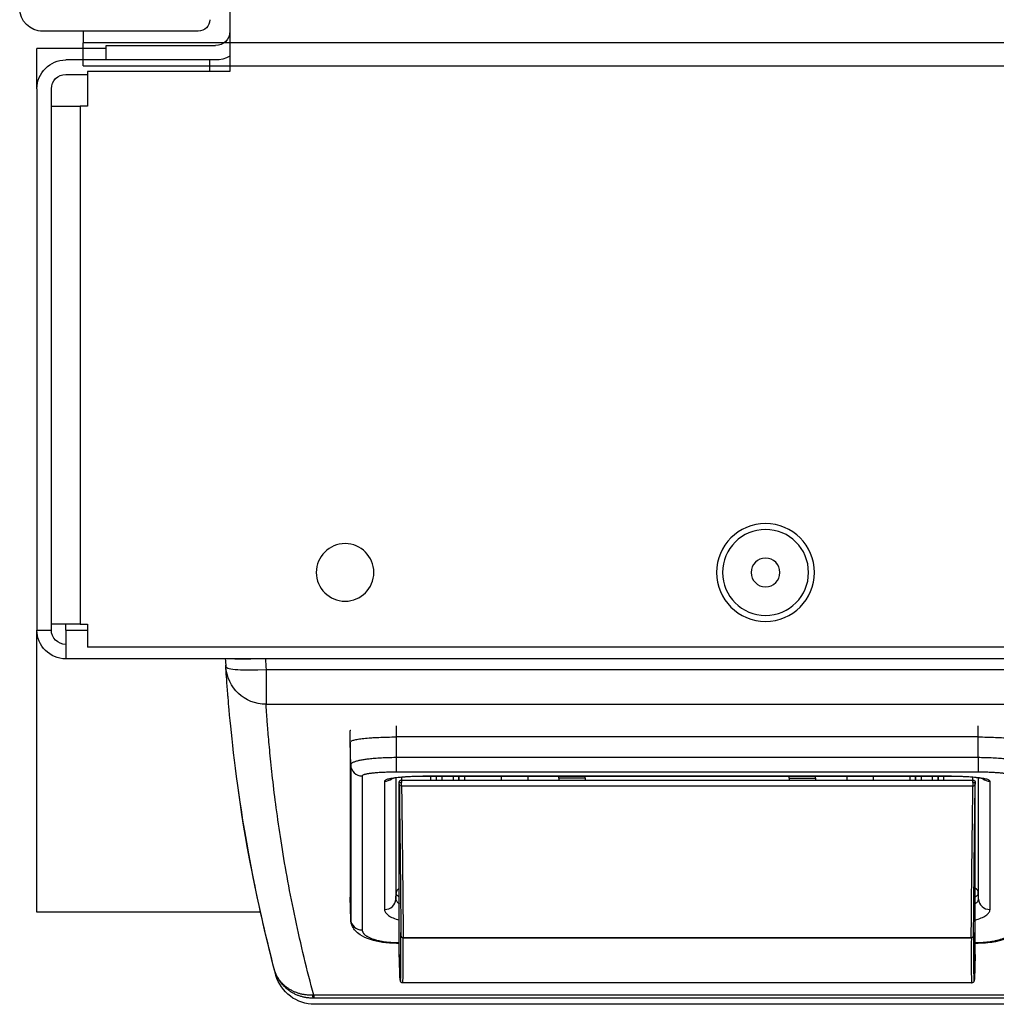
# Model space of a CAD drawing. Header units: millimetres. Extents: x 20872 to 297961, y -293704 to 213007.
# Tile 145 of 242: x 73471 to 73556, y -14683 to -14598. Entities that reach past the tile are written whole.
import ezdxf
from ezdxf.xclip import XClip

# ---------------------------------------------------------------- set-up
doc = ezdxf.new("R2010")
doc.units = ezdxf.units.MM
doc.header["$LTSCALE"] = 100
doc.header["$XCLIPFRAME"] = 2
for name, color, linetype in [('A--L20--_bovenbouw', 3, 'Continuous'), ('at_Entity', 8, 'Continuous'), ('XREFS', 9, 'Continuous')]:
    doc.layers.add(name, color=color, linetype=linetype)

# ---------------------------------------------------------------- blocks, each defined once
blk = doc.blocks.new('lblock2')
at = {"layer": 'at_Entity', "color": 1}
for p, q in [((-1274.321, 1521.967), (-1338.976, 1521.967)), ((-1274.397, 1522.5), (-1338.899, 1522.5)), ((-1274.321, 1521.704), (-1338.976, 1521.704)), ((-1331.484, 1520.235), (-1331.484, 1520.248)), ((-1281.856, 1520.643), (-1331.244, 1520.643)), ((-1281.616, 1520.248), (-1281.616, 1520.235)), ((-1331.55, 1518.177), (-1331.55, 1503.298)), ((-1281.55, 1518.177), (-1281.55, 1503.298)), ((-1331.8, 1517.203), (-1331.8, 1517.13)), ((-1331.8, 1517.203), (-1331.8, 1517.203)), ((-1331.8, 1517.203), (-1331.55, 1517.203)), ((-1331.8, 1517.13), (-1331.55, 1517.13)), ((-1281.55, 1517.203), (-1281.3, 1517.203)), ((-1281.55, 1517.13), (-1281.3, 1517.13)), ((-1331.411, 1516.499), (-1331.412, 1516.431)), ((-1331.411, 1516.498), (-1331.412, 1516.43)), ((-1331.21, 1516.727), (-1281.89, 1516.727)), ((-1331.21, 1516.706), (-1281.89, 1516.706)), ((-1281.688, 1516.431), (-1281.689, 1516.499)), ((-1281.688, 1516.43), (-1281.689, 1516.498)), ((-1335.765, 1515.137), (-1335.8, 1513.195)), ((-1335.765, 1515.128), (-1335.8, 1513.186)), ((-1363, 1514.5), (-1363, 1490)), ((-1343.588, 1514.5), (-1363, 1514.5)), ((-1331.836, 1513.359), (-1331.817, 1512.828)), ((-1281.264, 1513.359), (-1281.283, 1512.828)), ((-1331.349, 1503.527), (-1281.751, 1503.527)), ((-1281.3, 1502.341), (-1331.8, 1502.341)), ((-1331.348, 1503.023), (-1281.752, 1503.023)), ((-1283.8, 1502.709), (-1329.3, 1502.709)), ((-1283.8, 1502.703), (-1329.3, 1502.703)), ((-1322.7, 1502.709), (-1322.7, 1503.023)), ((-1320.4, 1502.709), (-1320.4, 1503.023)), ((-1317.7, 1502.856), (-1317.7, 1503.023)), ((-1317.7, 1502.856), (-1317.7, 1502.709)), ((-1315.4, 1502.856), (-1317.7, 1502.856)), ((-1315.4, 1502.856), (-1315.4, 1503.023)), ((-1315.4, 1502.856), (-1315.4, 1502.709)), ((-1297.7, 1502.856), (-1297.7, 1503.023)), ((-1297.7, 1502.856), (-1297.7, 1502.709)), ((-1297.7, 1502.856), (-1295.4, 1502.856)), ((-1295.4, 1502.856), (-1295.4, 1503.023)), ((-1295.4, 1502.856), (-1295.4, 1502.709)), ((-1292.7, 1502.709), (-1292.7, 1503.023)), ((-1290.4, 1502.709), (-1290.4, 1503.023)), ((-1283.8, 1502.703), (-1283.8, 1502.709)), ((-1281.3, 1501.082), (-1281.3, 1502.341)), ((-1335.764, 1501.696), (-1335.8, 1499.732)), ((-1332.25, 1501.086), (-1332.25, 1501.086)), ((-1332.179, 1501.085), (-1332.179, 1501.085)), ((-1281.3, 1501.082), (-1331.8, 1501.082)), ((-1331.8, 1501.082), (-1331.8, 1499.286)), ((-1281.3, 1501.082), (-1281.3, 1499.286)), ((-1335.8, 1499.732), (-1335.8, 1498.758)), ((-1331.8, 1499.286), (-1331.8, 1498.312)), ((-1281.3, 1499.286), (-1331.8, 1499.286)), ((-1281.3, 1499.286), (-1331.8, 1499.286)), ((-1281.3, 1499.286), (-1281.3, 1498.312)), ((-1343.114, 1493.42), (-1343.114, 1496.451)), ((-1343.114, 1496.451), (-1270.182, 1496.451)), ((-1343.114, 1493.42), (-1270.182, 1493.42)), ((-1360.5, 1490), (-1360.5, 1492.5)), ((-1251.5, 1492.5), (-1360.5, 1492.5)), ((-1358.625, 1489.5), (-1358.625, 1491.5)), ((-7.375, 1491.5), (-1358.625, 1491.5)), ((-1363, 1490), (-1361.75, 1490)), ((-1363, 1443), (-1363, 1490)), ((-1361.75, 1490), (-1361.75, 1443)), ((-1359.25, 1489.5), (-1361.75, 1489.5)), ((-1360.5, 1490), (-1358.625, 1490)), ((-1360.5, 1490), (-1360.5, 1489.5)), ((-1359.25, 1444.5), (-1359.25, 1489.5)), ((-1359.25, 1489.5), (-1358.625, 1489.5)), ((-1361.75, 1444.5), (-1359.25, 1444.5)), ((-1358.625, 1444.5), (-1359.25, 1444.5)), ((-1358.625, 1441.5), (-1358.625, 1444.5)), ((-1363, 1443), (-1363, 1439.5)), ((-1360.5, 1441.75), (-1358.625, 1441.75)), ((-1359, 1441), (-1359, 1439)), ((-1359, 1441), (-3, 1441)), ((-1346.25, 1441.5), (-1358.625, 1441.5)), ((-1348, 1441.5), (-1348, 1440.5)), ((-1346.25, 1424.5), (-1346.25, 1441.5)), ((-1348, 1440.5), (-1360.5, 1440.5)), ((-1357, 1440.5), (-1357, 1439.25)), ((-1347.5, 1440.5), (-1357, 1440.5)), ((-1357, 1439.5), (-1363, 1439.5)), ((-1359, 1438), (-1359, 1439)), ((-19.466, 1439), (-1359, 1439)), ((-1357, 1439.25), (-1347.5, 1439.25)), ((-1349, 1438), (-1362.5, 1438))]:
    blk.add_line(p, q, dxfattribs=at)
for centre, radius in [((-1299.75, 1485), 4.25), ((-1299.75, 1485), 3.732), ((-1336.25, 1485), 2.5), ((-1299.75, 1485), 1.25)]:
    blk.add_circle(centre, radius, dxfattribs=at)
for centre, radius, start, end in [((-1343.114, 1492.951), 3.5, 90, 176.35562), ((-1360.5, 1490), 2.5, 90, 180), ((-1360.5, 1490), 1.25, 90, 180), ((-1360.5, 1443), 2.5, 180, 270), ((-1360.5, 1443), 1.25, 180, 270), ((-1347.5, 1438), 2.5, 60, 90), ((-1347.5, 1438), 1.25, 0, 90), ((-1362.5, 1436), 2, 90, 180), ((-1349, 1437), 1, 0, 90)]:
    blk.add_arc(centre, radius, start, end, dxfattribs=at)
at = {"layer": 'at_Entity', "color": 1, "extrusion": (0, 0, -1)}
for centre, major_axis, ratio, start_param, end_param in [((-1339.027, 1519.991), (0.028, 2), 0.088934, 5.74305, 6.126781), ((-1338.976, 1519.991), (0, 2), 0.00001, 5.740457, 6.127308), ((-1332.493, 1458.364), (1.049, 62.082), 0.004359, 6.155218, 6.650656), ((-1280.607, 1458.364), (-1.049, 62.082), 0.004359, 5.915712, 6.411152), ((-1332.014, 1487.368), (0.566, 33.494), 0.004359, 5.88534, 6.100578), ((-1331.485, 1520.207), (0.0017, 0.1), 0.004359, 6.100629, 7.440903), ((-1331.284, 1520.302), (-0.2, 0.008), 0.983364, 6.259186, 6.283185), ((-1331.284, 1520.244), (-0.2, 0.003), 0.40143, 0.004763, 0.411252), ((-1331.284, 1520.231), (-0.2, 0.003), 0.40143, 0.004759, 0.401191), ((-1332.293, 1458.361), (1.049, 62.283), 0.004345, 6.283113, 6.639612), ((-1280.807, 1458.361), (-1.049, 62.283), 0.004345, 5.926759, 6.283257), ((-1281.816, 1520.244), (0.2, 0.003), 0.40143, 5.871933, 6.278426), ((-1281.816, 1520.231), (0.2, 0.003), 0.40143, 5.882003, 6.278436), ((-1281.615, 1520.207), (-0.0017, 0.1), 0.004359, 5.125468, 6.465741), ((-1281.816, 1520.302), (0.2, 0.008), 0.983364, 6.283182, 6.30718), ((-1281.086, 1487.368), (-0.566, 33.494), 0.004359, 0.182608, 0.397845), ((-1331.287, 1519.936), (-0.2, 0.01), 0.991814, 6.249033, 6.283177), ((-1281.813, 1519.936), (0.2, 0.01), 0.991814, 0, 0.034144), ((-1331.55, 1518.155), (-0.0017, -0.1), 0.004359, 1.788189, 2.743795), ((-1331.349, 1518.244), (-0.2, 0.005), 0.92189, 6.27194, 6.28319), ((-1281.751, 1518.244), (0.2, 0.005), 0.92189, 0, 0.01125), ((-1281.55, 1518.155), (-0.0017, 0.1), 0.004359, 0.397798, 1.353404), ((-1281.3, 1516.203), (0, 1), 0.00001, 6.283075, 6.66817), ((-1334.765, 1515.112), (-1, 0), 0.933876, 0.017464, 1.570751), ((-1331.217, 1516.297), (-0.2, 0.001), 0.933229, 0.012133, 0.144932), ((-1331.412, 1516.43), (0.0017, 0.1), 0.004359, 5.451049, 6.661777), ((-1331.21, 1516.52), (-0.2, 0.001), 0.929162, 0.011797, 1.565273), ((-1331.212, 1516.427), (0.002, 0.3), 0.001453, 0.000029, 0.378646), ((-1281.888, 1516.427), (-0.002, 0.3), 0.001453, 5.904539, 6.283157), ((-1281.89, 1516.52), (0.2, 0.001), 0.929162, 4.717912, 6.271394), ((-1281.688, 1516.43), (-0.0017, 0.1), 0.004359, 5.904594, 7.115322), ((-1281.883, 1516.297), (0.2, 0.001), 0.933229, 6.138293, 6.271066), ((-1332.836, 1513.326), (1, 0), 0.944548, 4.712392, 6.248264), ((-1280.264, 1513.326), (-1, 0), 0.944548, 0.034919, 1.570768), ((-1331.317, 1512.845), (-0.5, 0), 0.944597, 5.196769, 6.248247), ((-1281.783, 1512.845), (0.5, 0), 0.944597, 0.034916, 1.086323), ((-1332.836, 1502.143), (-1, 0), 0.991951, 1.570653, 2.257783), ((-1331.55, 1503.326), (0.002, 0.1), 0.004359, 0.825002, 1.858121), ((-1331.35, 1503.298), (-0.2, 0), 0.249677, 4.712397, 6.283281), ((-1331.349, 1503.391), (-0.2, 0.003), 0.678577, 0.005934, 1.562061), ((-1331.35, 1503.323), (0.002, 0.3), 0.001454, 0.824939, 1.823227), ((-1331.35, 1503.323), (0.002, -0.3), 0.001453, 0.000124, 1.318375), ((-1281.75, 1503.323), (-0.002, -0.3), 0.001453, 4.964811, 6.283061), ((-1281.75, 1503.323), (0.002, -0.3), 0.001454, 1.318366, 2.316654), ((-1281.751, 1503.391), (0.2, 0.003), 0.678577, 4.721125, 6.277246), ((-1281.75, 1503.298), (0.2, 0), 0.249677, 6.28309, 7.853974), ((-1281.55, 1503.326), (0.002, -0.1), 0.004359, 1.283472, 2.316591), ((-1280.264, 1502.143), (1, 0), 0.991951, 4.025441, 4.712542), ((-1334.764, 1501.679), (-1, 0), 0.993388, 0.017866, 1.570958), ((-1331.8, 1501.347), (0, 1), 0.00002, 0.10594, 1.838352), ((-1331.35, 1503.323), (0.002, -0.3), 0.001453, 0.000014, 0.000124), ((-1329.3, 1501.709), (0, 1), 0.00001, 0.000005, 0.000031), ((-1329.3, 1501.709), (0, 1), 0.00001, 0.000024, 0.115891), ((-1281.75, 1503.323), (-0.002, -0.3), 0.001453, 6.283061, 6.283171), ((-1204.471, 1484.275), (-142.419, 0), 0.991423, 0.058287, 0.063063), ((-1343.114, 1492.951), (-3.493, 0.222), 0.13372, 0, 1.56228), ((-1204.408, 1484.744), (-138.982, 0), 0.990983, 0.056346, 0.063034)]:
    blk.add_ellipse(centre, major_axis=major_axis, ratio=ratio, start_param=start_param, end_param=end_param, dxfattribs=at)
at = {"layer": 'at_Entity', "color": 1}
for points, knots in [([(-1339.027, 1521.967), (-1339.123, 1521.968), (-1339.218, 1521.965), (-1339.314, 1521.958), (-1339.409, 1521.952), (-1339.504, 1521.941), (-1339.599, 1521.927), (-1339.693, 1521.912), (-1339.787, 1521.894), (-1339.88, 1521.872), (-1339.973, 1521.85), (-1340.065, 1521.824), (-1340.156, 1521.795), (-1340.247, 1521.766), (-1340.336, 1521.732), (-1340.424, 1521.696), (-1340.512, 1521.659), (-1340.599, 1521.619), (-1340.683, 1521.575), (-1340.767, 1521.531), (-1340.85, 1521.484), (-1340.93, 1521.434), (-1341.011, 1521.383), (-1341.089, 1521.33), (-1341.165, 1521.273), (-1341.241, 1521.216), (-1341.314, 1521.156), (-1341.385, 1521.093), (-1341.456, 1521.03), (-1341.524, 1520.965), (-1341.589, 1520.896), (-1341.654, 1520.828), (-1341.716, 1520.757), (-1341.775, 1520.683), (-1341.834, 1520.61), (-1341.89, 1520.534), (-1341.943, 1520.456), (-1341.995, 1520.377), (-1342.044, 1520.297), (-1342.09, 1520.215), (-1342.136, 1520.133), (-1342.178, 1520.048), (-1342.217, 1519.963), (-1342.255, 1519.877), (-1342.29, 1519.79), (-1342.322, 1519.701), (-1342.353, 1519.613), (-1342.38, 1519.523), (-1342.404, 1519.432)], [0, 0, 0, 0, 0.0625, 0.0625, 0.0625, 0.125, 0.125, 0.125, 0.1875, 0.1875, 0.1875, 0.25, 0.25, 0.25, 0.3125, 0.3125, 0.3125, 0.375, 0.375, 0.375, 0.4375, 0.4375, 0.4375, 0.5, 0.5, 0.5, 0.5625, 0.5625, 0.5625, 0.625, 0.625, 0.625, 0.6875, 0.6875, 0.6875, 0.75, 0.75, 0.75, 0.8125, 0.8125, 0.8125, 0.875, 0.875, 0.875, 0.9375, 0.9375, 0.9375, 1, 1, 1, 1]), ([(-1338.899, 1522.5), (-1339.277, 1522.5), (-1339.66, 1522.437), (-1340.371, 1522.197), (-1340.708, 1522.02), (-1341.301, 1521.572), (-1341.565, 1521.298), (-1341.989, 1520.686), (-1342.153, 1520.342), (-1342.267, 1519.954), (-1342.276, 1519.922), (-1342.284, 1519.89)], [0, 0, 0, 0, 0.1134473, 0.1134473, 0.2249009, 0.2249009, 0.3364261, 0.3364261, 0.4479488, 0.4479488, 0.4578147, 0.4578147, 0.4578147, 0.4578147]), ([(-1338.976, 1521.704), (-1339.12, 1521.17), (-1339.262, 1520.63), (-1339.402, 1520.085), (-1339.541, 1519.539), (-1339.678, 1518.988), (-1339.812, 1518.433), (-1339.946, 1517.877), (-1340.076, 1517.317), (-1340.203, 1516.757), (-1340.33, 1516.197), (-1340.452, 1515.637), (-1340.57, 1515.081), (-1340.688, 1514.525), (-1340.801, 1513.973), (-1340.909, 1513.426), (-1341.017, 1512.88), (-1341.12, 1512.339), (-1341.219, 1511.805), (-1341.317, 1511.27), (-1341.411, 1510.743), (-1341.5, 1510.223), (-1341.589, 1509.703), (-1341.673, 1509.191), (-1341.753, 1508.689), (-1341.833, 1508.186), (-1341.909, 1507.693), (-1341.98, 1507.21), (-1342.051, 1506.727), (-1342.118, 1506.255), (-1342.18, 1505.795), (-1342.243, 1505.335), (-1342.301, 1504.886), (-1342.356, 1504.451), (-1342.411, 1504.016), (-1342.461, 1503.595), (-1342.508, 1503.187), (-1342.556, 1502.78), (-1342.599, 1502.388), (-1342.639, 1502.011), (-1342.679, 1501.634), (-1342.716, 1501.274), (-1342.75, 1500.93), (-1342.784, 1500.586), (-1342.815, 1500.26), (-1342.843, 1499.951), (-1342.871, 1499.643), (-1342.896, 1499.353), (-1342.919, 1499.082), (-1342.942, 1498.811), (-1342.962, 1498.559), (-1342.98, 1498.327), (-1342.998, 1498.096), (-1343.014, 1497.884), (-1343.028, 1497.693), (-1343.042, 1497.502), (-1343.055, 1497.332), (-1343.065, 1497.184), (-1343.075, 1497.035), (-1343.084, 1496.908), (-1343.091, 1496.802), (-1343.098, 1496.697), (-1343.104, 1496.613), (-1343.108, 1496.552), (-1343.111, 1496.505), (-1343.113, 1496.472), (-1343.114, 1496.451)], [0, 0, 0, 0, 0.0434783, 0.0434783, 0.0434783, 0.0869565, 0.0869565, 0.0869565, 0.1304348, 0.1304348, 0.1304348, 0.173913, 0.173913, 0.173913, 0.2173913, 0.2173913, 0.2173913, 0.2608696, 0.2608696, 0.2608696, 0.3043478, 0.3043478, 0.3043478, 0.3478261, 0.3478261, 0.3478261, 0.3913043, 0.3913043, 0.3913043, 0.4347826, 0.4347826, 0.4347826, 0.4782609, 0.4782609, 0.4782609, 0.5217391, 0.5217391, 0.5217391, 0.5652174, 0.5652174, 0.5652174, 0.6086957, 0.6086957, 0.6086957, 0.6521739, 0.6521739, 0.6521739, 0.6956522, 0.6956522, 0.6956522, 0.7391304, 0.7391304, 0.7391304, 0.7826087, 0.7826087, 0.7826087, 0.826087, 0.826087, 0.826087, 0.8695652, 0.8695652, 0.8695652, 0.9130435, 0.9130435, 0.9130435, 0.9460326, 0.9460326, 0.9460326, 0.9460326]), ([(-1339.095, 1521.708), (-1339.19, 1521.711), (-1339.285, 1521.71), (-1339.379, 1521.705), (-1339.474, 1521.701), (-1339.569, 1521.693), (-1339.662, 1521.682), (-1339.756, 1521.67), (-1339.849, 1521.655), (-1339.941, 1521.637), (-1340.034, 1521.619), (-1340.125, 1521.597), (-1340.214, 1521.571), (-1340.304, 1521.546), (-1340.392, 1521.517), (-1340.479, 1521.485), (-1340.566, 1521.453), (-1340.651, 1521.417), (-1340.734, 1521.379), (-1340.817, 1521.34), (-1340.898, 1521.298), (-1340.977, 1521.253), (-1341.056, 1521.208), (-1341.133, 1521.16), (-1341.207, 1521.109), (-1341.282, 1521.058), (-1341.354, 1521.004), (-1341.423, 1520.947), (-1341.492, 1520.891), (-1341.558, 1520.831), (-1341.622, 1520.769), (-1341.685, 1520.708), (-1341.745, 1520.643), (-1341.803, 1520.576), (-1341.86, 1520.509), (-1341.914, 1520.44), (-1341.965, 1520.369), (-1342.016, 1520.298), (-1342.063, 1520.225), (-1342.107, 1520.15), (-1342.151, 1520.074), (-1342.192, 1519.997), (-1342.228, 1519.919), (-1342.265, 1519.84), (-1342.298, 1519.76), (-1342.327, 1519.679), (-1342.357, 1519.598), (-1342.382, 1519.516), (-1342.404, 1519.432)], [0, 0, 0, 0, 0.0625, 0.0625, 0.0625, 0.125, 0.125, 0.125, 0.1875, 0.1875, 0.1875, 0.25, 0.25, 0.25, 0.3125, 0.3125, 0.3125, 0.375, 0.375, 0.375, 0.4375, 0.4375, 0.4375, 0.5, 0.5, 0.5, 0.5625, 0.5625, 0.5625, 0.625, 0.625, 0.625, 0.6875, 0.6875, 0.6875, 0.75, 0.75, 0.75, 0.8125, 0.8125, 0.8125, 0.875, 0.875, 0.875, 0.9375, 0.9375, 0.9375, 1, 1, 1, 1]), ([(-1338.976, 1521.704), (-1338.996, 1521.704), (-1339.015, 1521.705), (-1339.035, 1521.706), (-1339.055, 1521.707), (-1339.075, 1521.707), (-1339.095, 1521.708)], [0, 0, 0, 0, 0.5, 0.5, 0.5, 1, 1, 1, 1]), ([(-1342.182, 1520.276), (-1342.182, 1520.276), (-1342.182, 1520.275), (-1342.183, 1520.272), (-1342.183, 1520.27), (-1342.185, 1520.265), (-1342.186, 1520.261), (-1342.226, 1520.111), (-1342.265, 1519.964), (-1342.506, 1519.043), (-1342.695, 1518.296), (-1344.745, 1509.925), (-1345.406, 1504.931), (-1346.068, 1499.527), (-1346.211, 1498.093), (-1346.351, 1496.558), (-1346.381, 1496.205), (-1346.417, 1495.776), (-1346.425, 1495.672), (-1346.515, 1494.563), (-1346.56, 1493.883), (-1346.598, 1493.31), (-1346.606, 1493.196), (-1346.608, 1493.152), (-1346.609, 1493.149), (-1346.609, 1493.145), (-1346.609, 1493.148), (-1346.609, 1493.141), (-1346.609, 1493.141), (-1346.609, 1493.138), (-1346.609, 1493.137), (-1346.61, 1493.131), (-1346.61, 1493.129), (-1346.61, 1493.126), (-1346.61, 1493.123), (-1346.61, 1493.118), (-1346.611, 1493.115), (-1346.611, 1493.1), (-1346.612, 1493.086), (-1346.613, 1493.066), (-1346.613, 1493.059), (-1346.613, 1493.051), (-1346.614, 1493.049), (-1346.614, 1493.047), (-1346.614, 1493.047), (-1346.614, 1493.046), (-1346.614, 1493.046), (-1346.614, 1493.046)], [0, 0, 0, 0, 0.000496, 0.000496, 0.001489, 0.001489, 0.003475, 0.003475, 0.086558, 0.086558, 0.529783, 0.529783, 5.22574, 5.22574, 7.514992, 7.514992, 8.277507, 8.277507, 8.531662, 8.531662, 11.075023, 11.075023, 12.377828, 12.377828, 12.622065, 12.622065, 12.667859, 12.667859, 12.671831, 12.671831, 12.67582, 12.67582, 12.676818, 12.676818, 12.677822, 12.677822, 12.678824, 12.678824, 12.682893, 12.682893, 12.684879, 12.684879, 12.685375, 12.685375, 12.6855, 12.6855, 12.685562, 12.685562, 12.685562, 12.685562]), ([(-1331.244, 1520.643), (-1331.28, 1520.643), (-1331.316, 1520.632), (-1331.365, 1520.605), (-1331.382, 1520.59), (-1331.409, 1520.56), (-1331.416, 1520.547), (-1331.433, 1520.516), (-1331.436, 1520.504), (-1331.448, 1520.466), (-1331.45, 1520.451), (-1331.461, 1520.374), (-1331.467, 1520.291), (-1331.479, 1520.104), (-1331.483, 1520.03), (-1331.487, 1519.946)], [0, 0, 0, 0, 0.0181948, 0.0181948, 0.0347845, 0.0347845, 0.0565582, 0.0565582, 0.0986835, 0.0986835, 0.2248646, 0.2248646, 0.603419, 0.603419, 0.7995289, 0.7995289, 0.7995289, 0.7995289]), ([(-1331.456, 1520.406), (-1331.464, 1520.392), (-1331.471, 1520.377), (-1331.478, 1520.353), (-1331.48, 1520.344), (-1331.482, 1520.331), (-1331.482, 1520.327), (-1331.483, 1520.321), (-1331.483, 1520.32), (-1331.483, 1520.318), (-1331.483, 1520.317), (-1331.483, 1520.315), (-1331.483, 1520.314), (-1331.483, 1520.312), (-1331.484, 1520.311), (-1331.484, 1520.31)], [0.02062209, 0.02062209, 0.02062209, 0.02062209, 0.02553885, 0.02553885, 0.02810385, 0.02810385, 0.02946, 0.02946, 0.02985593, 0.02985593, 0.03020499, 0.03020499, 0.03073486, 0.03073486, 0.03127586, 0.03127586, 0.03127586, 0.03127586]), ([(-1281.613, 1519.946), (-1281.622, 1520.116), (-1281.63, 1520.244), (-1281.641, 1520.378), (-1281.645, 1520.412), (-1281.651, 1520.457), (-1281.653, 1520.47), (-1281.663, 1520.502), (-1281.665, 1520.515), (-1281.688, 1520.553), (-1281.698, 1520.571), (-1281.736, 1520.604), (-1281.754, 1520.617), (-1281.799, 1520.636), (-1281.827, 1520.643), (-1281.856, 1520.643)], [0, 0, 0, 0, 0.3974308, 0.3974308, 0.5963026, 0.5963026, 0.6956451, 0.6956451, 0.745562, 0.745562, 0.7713496, 0.7713496, 0.7851036, 0.7851036, 0.79952, 0.79952, 0.79952, 0.79952]), ([(-1281.616, 1520.31), (-1281.616, 1520.312), (-1281.617, 1520.314), (-1281.617, 1520.317), (-1281.617, 1520.318), (-1281.617, 1520.321), (-1281.617, 1520.323), (-1281.618, 1520.327), (-1281.618, 1520.329), (-1281.619, 1520.337), (-1281.62, 1520.343), (-1281.624, 1520.361), (-1281.629, 1520.374), (-1281.637, 1520.393), (-1281.641, 1520.4), (-1281.644, 1520.406)], [0, 0, 0, 0, 0.0010292, 0.0010292, 0.00144985, 0.00144985, 0.0019781, 0.0019781, 0.00275203, 0.00275203, 0.00441623, 0.00441623, 0.00846587, 0.00846587, 0.01066138, 0.01066138, 0.01066138, 0.01066138]), ([(-1342.404, 1519.432), (-1342.55, 1518.866), (-1342.84, 1517.721), (-1343.258, 1515.975), (-1343.657, 1514.206), (-1343.964, 1512.758), (-1344.136, 1511.908), (-1344.19, 1511.637)], [0, 0, 0, 0, 0.0434783, 0.0869565, 0.1304348, 0.173913, 0.1942783, 0.1942783, 0.1942783, 0.1942783]), ([(-1342.284, 1519.89), (-1342.284, 1519.89), (-1342.286, 1519.884), (-1342.3, 1519.829), (-1342.34, 1519.678), (-1342.38, 1519.523), (-1342.404, 1519.432)], [0.7198292, 0.7198292, 0.7198292, 0.7198292, 0.75, 0.8333333, 0.9166667, 1, 1, 1, 1]), ([(-1331.549, 1518.249), (-1331.549, 1518.243), (-1331.549, 1518.235), (-1331.549, 1518.216), (-1331.549, 1518.205), (-1331.55, 1518.189), (-1331.55, 1518.183), (-1331.55, 1518.177)], [0, 0, 0, 0, 0.004224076, 0.004224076, 0.00780404, 0.00780404, 0.00962922, 0.00962922, 0.00962922, 0.00962922]), ([(-1281.55, 1518.177), (-1281.55, 1518.188), (-1281.55, 1518.198), (-1281.551, 1518.217), (-1281.551, 1518.225), (-1281.551, 1518.239), (-1281.551, 1518.245), (-1281.551, 1518.249)], [0, 0, 0, 0, 0.003307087, 0.003307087, 0.006561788, 0.006561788, 0.009638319, 0.009638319, 0.009638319, 0.009638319]), ([(-1331.8, 1517.203), (-1332.204, 1517.203), (-1332.612, 1517.175), (-1333.368, 1517.067), (-1333.725, 1516.987), (-1334.386, 1516.774), (-1334.692, 1516.637), (-1335.103, 1516.362), (-1335.238, 1516.25), (-1335.458, 1516.007), (-1335.549, 1515.879), (-1335.707, 1515.554), (-1335.761, 1515.345), (-1335.765, 1515.137)], [0, 0, 0, 0, 0.1210854, 0.1210854, 0.2395064, 0.2395064, 0.3657318, 0.3657318, 0.4356398, 0.4356398, 0.4963271, 0.4963271, 0.57347, 0.57347, 0.57347, 0.57347]), ([(-1334.765, 1516.046), (-1334.765, 1516.069), (-1334.763, 1516.093), (-1334.758, 1516.118), (-1334.753, 1516.144), (-1334.745, 1516.17), (-1334.734, 1516.198), (-1334.723, 1516.226), (-1334.708, 1516.256), (-1334.688, 1516.287), (-1334.668, 1516.317), (-1334.643, 1516.35), (-1334.612, 1516.383), (-1334.581, 1516.417), (-1334.544, 1516.452), (-1334.499, 1516.488), (-1334.454, 1516.524), (-1334.402, 1516.561), (-1334.341, 1516.598), (-1334.281, 1516.634), (-1334.213, 1516.671), (-1334.137, 1516.707), (-1334.061, 1516.742), (-1333.978, 1516.777), (-1333.888, 1516.81), (-1333.799, 1516.843), (-1333.703, 1516.874), (-1333.595, 1516.904), (-1333.488, 1516.935), (-1333.368, 1516.964), (-1333.233, 1516.992), (-1333.099, 1517.02), (-1332.95, 1517.045), (-1332.787, 1517.067), (-1332.625, 1517.088), (-1332.45, 1517.105), (-1332.283, 1517.115), (-1332.116, 1517.126), (-1331.957, 1517.13), (-1331.8, 1517.13)], [0, 0, 0, 0, 0.076923, 0.076923, 0.076923, 0.153846, 0.153846, 0.153846, 0.230769, 0.230769, 0.230769, 0.307692, 0.307692, 0.307692, 0.384615, 0.384615, 0.384615, 0.461538, 0.461538, 0.461538, 0.538462, 0.538462, 0.538462, 0.615385, 0.615385, 0.615385, 0.692308, 0.692308, 0.692308, 0.769231, 0.769231, 0.769231, 0.846154, 0.846154, 0.846154, 0.923077, 0.923077, 0.923077, 1, 1, 1, 1]), ([(-1277.335, 1515.137), (-1277.339, 1515.323), (-1277.382, 1515.51), (-1277.526, 1515.842), (-1277.626, 1515.988), (-1277.882, 1516.273), (-1278.05, 1516.405), (-1278.502, 1516.683), (-1278.811, 1516.812), (-1279.545, 1517.033), (-1279.992, 1517.117), (-1280.73, 1517.189), (-1281.016, 1517.203), (-1281.3, 1517.203)], [0, 0, 0, 0, 0.0690069, 0.0690069, 0.1369813, 0.1369813, 0.2217906, 0.2217906, 0.345895, 0.345895, 0.4882835, 0.4882835, 0.5734743, 0.5734743, 0.5734743, 0.5734743]), ([(-1281.3, 1517.13), (-1281.236, 1517.13), (-1281.169, 1517.129), (-1281.098, 1517.127), (-1281.028, 1517.126), (-1280.954, 1517.123), (-1280.877, 1517.119), (-1280.8, 1517.114), (-1280.718, 1517.109), (-1280.633, 1517.102), (-1280.548, 1517.094), (-1280.459, 1517.085), (-1280.367, 1517.074), (-1280.274, 1517.062), (-1280.178, 1517.048), (-1280.08, 1517.032), (-1279.982, 1517.015), (-1279.881, 1516.996), (-1279.781, 1516.974), (-1279.681, 1516.951), (-1279.582, 1516.926), (-1279.485, 1516.898), (-1279.388, 1516.87), (-1279.293, 1516.84), (-1279.204, 1516.807), (-1279.115, 1516.774), (-1279.031, 1516.739), (-1278.949, 1516.7), (-1278.867, 1516.66), (-1278.786, 1516.617), (-1278.712, 1516.568), (-1278.637, 1516.519), (-1278.568, 1516.466), (-1278.51, 1516.407), (-1278.453, 1516.348), (-1278.406, 1516.283), (-1278.376, 1516.222), (-1278.347, 1516.161), (-1278.335, 1516.103), (-1278.335, 1516.046)], [0, 0, 0, 0, 0.076923, 0.076923, 0.076923, 0.153846, 0.153846, 0.153846, 0.230769, 0.230769, 0.230769, 0.307692, 0.307692, 0.307692, 0.384615, 0.384615, 0.384615, 0.461538, 0.461538, 0.461538, 0.538462, 0.538462, 0.538462, 0.615385, 0.615385, 0.615385, 0.692308, 0.692308, 0.692308, 0.769231, 0.769231, 0.769231, 0.846154, 0.846154, 0.846154, 0.923077, 0.923077, 0.923077, 1, 1, 1, 1]), ([(-1334.764, 1502.672), (-1334.764, 1503.211), (-1334.765, 1505.036), (-1334.765, 1509.243), (-1334.765, 1513.658), (-1334.765, 1516.046)], [0, 0, 0, 0, 0.212169, 0.612718, 1, 1, 1, 1]), ([(-1331.412, 1516.431), (-1331.413, 1516.403), (-1331.413, 1516.378), (-1331.415, 1516.327), (-1331.415, 1516.304), (-1331.416, 1516.283), (-1331.416, 1516.279), (-1331.416, 1516.278), (-1331.416, 1516.278), (-1331.416, 1516.278)], [0, 0, 0, 0, 0.01122858, 0.01122858, 0.02713476, 0.02713476, 0.03460677, 0.03460677, 0.03530792, 0.03530792, 0.03530792, 0.03530792]), ([(-1331.21, 1516.727), (-1331.231, 1516.727), (-1331.253, 1516.724), (-1331.294, 1516.71), (-1331.313, 1516.7), (-1331.347, 1516.674), (-1331.362, 1516.659), (-1331.386, 1516.624), (-1331.396, 1516.604), (-1331.405, 1516.574), (-1331.407, 1516.564), (-1331.409, 1516.55), (-1331.409, 1516.547), (-1331.409, 1516.542), (-1331.41, 1516.54), (-1331.41, 1516.538), (-1331.41, 1516.536), (-1331.41, 1516.534), (-1331.41, 1516.534), (-1331.41, 1516.53), (-1331.41, 1516.529), (-1331.41, 1516.523), (-1331.41, 1516.519), (-1331.411, 1516.51), (-1331.411, 1516.505), (-1331.411, 1516.499)], [0, 0, 0, 0, 0.00642242, 0.00642242, 0.0127935, 0.0127935, 0.0191664, 0.0191664, 0.02553902, 0.02553902, 0.0286795, 0.0286795, 0.02971258, 0.02971258, 0.03028094, 0.03028094, 0.03082303, 0.03082303, 0.03148212, 0.03148212, 0.03315955, 0.03315955, 0.03548636, 0.03548636, 0.03791322, 0.03791322, 0.03791322, 0.03791322]), ([(-1281.689, 1516.499), (-1281.689, 1516.507), (-1281.69, 1516.514), (-1281.69, 1516.526), (-1281.69, 1516.529), (-1281.69, 1516.536), (-1281.69, 1516.537), (-1281.69, 1516.539), (-1281.69, 1516.54), (-1281.691, 1516.543), (-1281.691, 1516.544), (-1281.691, 1516.548), (-1281.691, 1516.55), (-1281.692, 1516.557), (-1281.693, 1516.561), (-1281.696, 1516.576), (-1281.699, 1516.587), (-1281.71, 1516.616), (-1281.719, 1516.633), (-1281.745, 1516.666), (-1281.76, 1516.681), (-1281.796, 1516.705), (-1281.815, 1516.714), (-1281.853, 1516.725), (-1281.872, 1516.727), (-1281.89, 1516.727)], [0, 0, 0, 0, 0.00341154, 0.00341154, 0.00685157, 0.00685157, 0.00755718, 0.00755718, 0.00795347, 0.00795347, 0.00847533, 0.00847533, 0.00914258, 0.00914258, 0.01047783, 0.01047783, 0.01375401, 0.01375401, 0.01970941, 0.01970941, 0.02608555, 0.02608555, 0.03245807, 0.03245807, 0.03792372, 0.03792372, 0.03792372, 0.03792372]), ([(-1281.684, 1516.278), (-1281.684, 1516.278), (-1281.684, 1516.278), (-1281.684, 1516.282), (-1281.684, 1516.286), (-1281.685, 1516.304), (-1281.685, 1516.321), (-1281.686, 1516.367), (-1281.687, 1516.397), (-1281.688, 1516.431)], [0.03330739, 0.03330739, 0.03330739, 0.03330739, 0.03584095, 0.03584095, 0.04251816, 0.04251816, 0.05473061, 0.05473061, 0.06863962, 0.06863962, 0.06863962, 0.06863962]), ([(-1335.764, 1501.696), (-1335.764, 1502.223), (-1335.764, 1502.835), (-1335.764, 1503.523), (-1335.765, 1504.212), (-1335.765, 1504.977), (-1335.765, 1505.815), (-1335.765, 1506.653), (-1335.765, 1507.565), (-1335.765, 1508.548), (-1335.765, 1509.532), (-1335.765, 1510.587), (-1335.765, 1511.688), (-1335.765, 1512.79), (-1335.765, 1513.938), (-1335.765, 1515.128)], [0, 0, 0, 0, 0.2, 0.2, 0.2, 0.4, 0.4, 0.4, 0.6, 0.6, 0.6, 0.8, 0.8, 0.8, 1, 1, 1, 1]), ([(-1332.836, 1514.271), (-1332.836, 1514.357), (-1332.807, 1514.443), (-1332.748, 1514.528), (-1332.69, 1514.613), (-1332.602, 1514.697), (-1332.487, 1514.777), (-1332.373, 1514.857), (-1332.232, 1514.933), (-1332.067, 1515.003), (-1331.914, 1515.069), (-1331.74, 1515.129), (-1331.55, 1515.183)], [0, 0, 0, 0, 0.1428571, 0.1428571, 0.1428571, 0.2857143, 0.2857143, 0.2857143, 0.4285714, 0.4285714, 0.4285714, 0.5614311, 0.5614311, 0.5614311, 0.5614311]), ([(-1281.55, 1515.183), (-1281.36, 1515.129), (-1281, 1515.004), (-1280.587, 1514.782), (-1280.323, 1514.529), (-1280.264, 1514.358), (-1280.264, 1514.271)], [0.438765, 0.438765, 0.438765, 0.438765, 0.5714286, 0.7142857, 0.8571429, 1, 1, 1, 1]), ([(-1332.836, 1503.135), (-1332.836, 1503.564), (-1332.835, 1505.281), (-1332.836, 1508.83), (-1332.836, 1512.573), (-1332.836, 1514.271)], [0, 0, 0, 0, 0.18268, 0.657457, 1, 1, 1, 1]), ([(-1280.264, 1514.271), (-1280.264, 1512.573), (-1280.264, 1508.83), (-1280.265, 1505.281), (-1280.264, 1503.564), (-1280.264, 1503.135)], [0, 0, 0, 0, 0.342543, 0.81732, 1, 1, 1, 1]), ([(-1331.836, 1513.359), (-1331.836, 1513.424), (-1331.795, 1513.556), (-1331.66, 1513.695), (-1331.563, 1513.765), (-1331.55, 1513.774)], [0, 0, 0, 0, 0.1428571, 0.2857143, 0.3065619, 0.3065619, 0.3065619, 0.3065619]), ([(-1281.55, 1513.774), (-1281.537, 1513.765), (-1281.44, 1513.695), (-1281.305, 1513.557), (-1281.264, 1513.424), (-1281.264, 1513.359)], [0.6937015, 0.6937015, 0.6937015, 0.6937015, 0.7142857, 0.8571429, 1, 1, 1, 1]), ([(-1335.8, 1503.913), (-1335.8, 1504.76), (-1335.8, 1507.457), (-1335.8, 1510.776), (-1335.8, 1513.186)], [0.4109178, 0.4109178, 0.4109178, 0.4109178, 0.6126089, 1, 1, 1, 1]), ([(-1331.837, 1502.845), (-1331.836, 1503.277), (-1331.836, 1503.747), (-1331.836, 1504.252), (-1331.836, 1505.029), (-1331.836, 1505.89), (-1331.836, 1506.832), (-1331.836, 1507.774), (-1331.836, 1508.797), (-1331.836, 1509.888), (-1331.836, 1510.979), (-1331.836, 1512.139), (-1331.836, 1513.359)], [0.0877569, 0.0877569, 0.0877569, 0.0877569, 0.25, 0.25, 0.25, 0.5, 0.5, 0.5, 0.75, 0.75, 0.75, 1, 1, 1, 1]), ([(-1331.55, 1513.19), (-1331.557, 1513.185), (-1331.648, 1513.126), (-1331.779, 1513.002), (-1331.817, 1512.886), (-1331.817, 1512.828)], [0.7020786, 0.7020786, 0.7020786, 0.7020786, 0.7142857, 0.8571429, 1, 1, 1, 1]), ([(-1331.817, 1512.828), (-1331.817, 1511.625), (-1331.817, 1510.474), (-1331.817, 1509.384), (-1331.817, 1508.293), (-1331.817, 1507.263), (-1331.817, 1506.316), (-1331.817, 1505.369), (-1331.817, 1504.505), (-1331.817, 1503.724), (-1331.817, 1503.418), (-1331.817, 1503.123), (-1331.817, 1502.843)], [0, 0, 0, 0, 0.25, 0.25, 0.25, 0.5, 0.5, 0.5, 0.75, 0.75, 0.75, 0.8482523, 0.8482523, 0.8482523, 0.8482523]), ([(-1281.283, 1512.828), (-1281.283, 1512.891), (-1281.329, 1513.016), (-1281.464, 1513.135), (-1281.55, 1513.19)], [0, 0, 0, 0, 0.1428571, 0.2808067, 0.2808067, 0.2808067, 0.2808067]), ([(-1281.283, 1502.843), (-1281.283, 1503.125), (-1281.283, 1503.422), (-1281.283, 1503.731), (-1281.283, 1504.514), (-1281.283, 1505.381), (-1281.283, 1506.332), (-1281.283, 1507.284), (-1281.283, 1508.322), (-1281.283, 1509.412), (-1281.283, 1510.501), (-1281.283, 1511.642), (-1281.283, 1512.828)], [0.1513109, 0.1513109, 0.1513109, 0.1513109, 0.25, 0.25, 0.25, 0.5, 0.5, 0.5, 0.75, 0.75, 0.75, 1, 1, 1, 1]), ([(-1281.264, 1513.359), (-1281.264, 1512.139), (-1281.264, 1510.979), (-1281.264, 1509.888), (-1281.264, 1508.797), (-1281.264, 1507.774), (-1281.264, 1506.832), (-1281.264, 1505.89), (-1281.264, 1505.029), (-1281.264, 1504.252), (-1281.264, 1503.747), (-1281.264, 1503.277), (-1281.263, 1502.845)], [0, 0, 0, 0, 0.25, 0.25, 0.25, 0.5, 0.5, 0.5, 0.75, 0.75, 0.75, 0.9122401, 0.9122401, 0.9122401, 0.9122401]), ([(-1329.3, 1502.703), (-1329.565, 1502.703), (-1329.823, 1502.706), (-1330.079, 1502.713), (-1330.334, 1502.719), (-1330.587, 1502.73), (-1330.826, 1502.743), (-1331.064, 1502.757), (-1331.289, 1502.773), (-1331.495, 1502.793), (-1331.702, 1502.812), (-1331.892, 1502.835), (-1332.058, 1502.86), (-1332.224, 1502.885), (-1332.366, 1502.912), (-1332.482, 1502.942), (-1332.598, 1502.971), (-1332.687, 1503.003), (-1332.747, 1503.035), (-1332.806, 1503.068), (-1332.836, 1503.101), (-1332.836, 1503.135)], [0, 0, 0, 0, 0.142857, 0.142857, 0.142857, 0.285714, 0.285714, 0.285714, 0.428571, 0.428571, 0.428571, 0.571429, 0.571429, 0.571429, 0.714286, 0.714286, 0.714286, 0.857143, 0.857143, 0.857143, 1, 1, 1, 1]), ([(-1331.55, 1503.298), (-1331.55, 1503.287), (-1331.55, 1503.276), (-1331.549, 1503.258), (-1331.549, 1503.249), (-1331.549, 1503.235), (-1331.549, 1503.229), (-1331.548, 1503.222), (-1331.548, 1503.22), (-1331.548, 1503.216), (-1331.548, 1503.214), (-1331.548, 1503.211), (-1331.548, 1503.209), (-1331.548, 1503.206), (-1331.547, 1503.205), (-1331.547, 1503.201), (-1331.547, 1503.198), (-1331.546, 1503.191), (-1331.545, 1503.185), (-1331.541, 1503.168), (-1331.537, 1503.155), (-1331.524, 1503.124), (-1331.512, 1503.107), (-1331.485, 1503.075), (-1331.468, 1503.061), (-1331.431, 1503.04), (-1331.411, 1503.032), (-1331.376, 1503.024), (-1331.362, 1503.023), (-1331.348, 1503.023)], [0, 0, 0, 0, 0.00331483, 0.00331483, 0.00657072, 0.00657072, 0.00989097, 0.00989097, 0.01174487, 0.01174487, 0.01280276, 0.01280276, 0.01329866, 0.01329866, 0.0138204, 0.0138204, 0.0145658, 0.0145658, 0.01615039, 0.01615039, 0.02002844, 0.02002844, 0.02621366, 0.02621366, 0.03258831, 0.03258831, 0.03896098, 0.03896098, 0.04316491, 0.04316491, 0.04316491, 0.04316491]), ([(-1280.264, 1503.135), (-1280.264, 1503.101), (-1280.294, 1503.068), (-1280.353, 1503.035), (-1280.413, 1503.003), (-1280.502, 1502.971), (-1280.618, 1502.942), (-1280.734, 1502.912), (-1280.876, 1502.885), (-1281.042, 1502.86), (-1281.208, 1502.835), (-1281.398, 1502.812), (-1281.604, 1502.793), (-1281.811, 1502.773), (-1282.036, 1502.757), (-1282.274, 1502.743), (-1282.513, 1502.73), (-1282.765, 1502.719), (-1283.021, 1502.713), (-1283.276, 1502.706), (-1283.535, 1502.703), (-1283.8, 1502.703)], [0, 0, 0, 0, 0.142857, 0.142857, 0.142857, 0.285714, 0.285714, 0.285714, 0.428571, 0.428571, 0.428571, 0.571429, 0.571429, 0.571429, 0.714286, 0.714286, 0.714286, 0.857143, 0.857143, 0.857143, 1, 1, 1, 1]), ([(-1281.752, 1503.023), (-1281.73, 1503.023), (-1281.709, 1503.027), (-1281.668, 1503.04), (-1281.649, 1503.05), (-1281.615, 1503.076), (-1281.6, 1503.091), (-1281.575, 1503.126), (-1281.566, 1503.146), (-1281.557, 1503.176), (-1281.555, 1503.187), (-1281.553, 1503.2), (-1281.553, 1503.204), (-1281.552, 1503.208), (-1281.552, 1503.21), (-1281.552, 1503.213), (-1281.552, 1503.214), (-1281.552, 1503.216), (-1281.552, 1503.217), (-1281.552, 1503.22), (-1281.552, 1503.222), (-1281.551, 1503.227), (-1281.551, 1503.231), (-1281.551, 1503.243), (-1281.551, 1503.253), (-1281.55, 1503.275), (-1281.55, 1503.286), (-1281.55, 1503.298)], [0, 0, 0, 0, 0.0064228, 0.0064228, 0.01279386, 0.01279386, 0.01916676, 0.01916676, 0.02553938, 0.02553938, 0.02867994, 0.02867994, 0.02971601, 0.02971601, 0.03028287, 0.03028287, 0.03082091, 0.03082091, 0.03148061, 0.03148061, 0.03316688, 0.03316688, 0.03554099, 0.03554099, 0.03952875, 0.03952875, 0.04313771, 0.04313771, 0.04313771, 0.04313771]), ([(-1331.8, 1502.341), (-1332.01, 1502.341), (-1332.206, 1502.344), (-1332.388, 1502.348), (-1332.569, 1502.351), (-1332.735, 1502.357), (-1332.888, 1502.363), (-1333.041, 1502.37), (-1333.179, 1502.377), (-1333.304, 1502.385), (-1333.43, 1502.393), (-1333.541, 1502.402), (-1333.643, 1502.411), (-1333.744, 1502.419), (-1333.835, 1502.428), (-1333.921, 1502.438), (-1334.007, 1502.448), (-1334.088, 1502.458), (-1334.167, 1502.47), (-1334.246, 1502.481), (-1334.324, 1502.494), (-1334.396, 1502.509), (-1334.468, 1502.524), (-1334.534, 1502.54), (-1334.591, 1502.558), (-1334.647, 1502.576), (-1334.693, 1502.595), (-1334.723, 1502.615), (-1334.752, 1502.634), (-1334.764, 1502.653), (-1334.764, 1502.672)], [0, 0, 0, 0, 0.1, 0.1, 0.1, 0.2, 0.2, 0.2, 0.3, 0.3, 0.3, 0.4, 0.4, 0.4, 0.5, 0.5, 0.5, 0.6, 0.6, 0.6, 0.7, 0.7, 0.7, 0.8, 0.8, 0.8, 0.9, 0.9, 0.9, 1, 1, 1, 1]), ([(-1329.3, 1502.709), (-1329.652, 1502.709), (-1330.008, 1502.716), (-1330.668, 1502.741), (-1330.982, 1502.759), (-1331.526, 1502.805), (-1331.766, 1502.833), (-1332.032, 1502.875), (-1332.105, 1502.889), (-1332.214, 1502.912), (-1332.253, 1502.923), (-1332.294, 1502.935), (-1332.304, 1502.938), (-1332.304, 1502.938)], [0, 0, 0, 0, 0.1054546, 0.1054546, 0.2091116, 0.2091116, 0.3108504, 0.3108504, 0.3571801, 0.3571801, 0.3971215, 0.3971215, 0.4249728, 0.4249728, 0.4249728, 0.4249728]), ([(-1280.796, 1502.938), (-1280.796, 1502.938), (-1280.796, 1502.938), (-1280.803, 1502.936), (-1280.823, 1502.929), (-1280.898, 1502.909), (-1280.964, 1502.895), (-1281.156, 1502.86), (-1281.298, 1502.839), (-1281.659, 1502.797), (-1281.895, 1502.776), (-1282.432, 1502.741), (-1282.745, 1502.727), (-1283.305, 1502.712), (-1283.554, 1502.709), (-1283.8, 1502.709)], [0.1522426, 0.1522426, 0.1522426, 0.1522426, 0.1584629, 0.1584629, 0.1942063, 0.1942063, 0.245404, 0.245404, 0.3163283, 0.3163283, 0.4049239, 0.4049239, 0.503664, 0.503664, 0.5776052, 0.5776052, 0.5776052, 0.5776052]), ([(-1278.336, 1502.672), (-1278.336, 1502.665), (-1278.338, 1502.657), (-1278.343, 1502.649), (-1278.347, 1502.64), (-1278.355, 1502.632), (-1278.366, 1502.623), (-1278.378, 1502.614), (-1278.393, 1502.605), (-1278.412, 1502.595), (-1278.432, 1502.585), (-1278.457, 1502.575), (-1278.488, 1502.565), (-1278.519, 1502.554), (-1278.556, 1502.543), (-1278.6, 1502.532), (-1278.645, 1502.521), (-1278.697, 1502.51), (-1278.757, 1502.499), (-1278.818, 1502.487), (-1278.886, 1502.476), (-1278.962, 1502.466), (-1279.039, 1502.455), (-1279.122, 1502.444), (-1279.213, 1502.434), (-1279.303, 1502.425), (-1279.401, 1502.415), (-1279.51, 1502.406), (-1279.62, 1502.397), (-1279.741, 1502.388), (-1279.879, 1502.38), (-1280.016, 1502.372), (-1280.169, 1502.365), (-1280.331, 1502.359), (-1280.494, 1502.353), (-1280.665, 1502.348), (-1280.829, 1502.345), (-1280.992, 1502.342), (-1281.147, 1502.341), (-1281.3, 1502.341)], [0, 0, 0, 0, 0.076923, 0.076923, 0.076923, 0.153846, 0.153846, 0.153846, 0.230769, 0.230769, 0.230769, 0.307692, 0.307692, 0.307692, 0.384615, 0.384615, 0.384615, 0.461538, 0.461538, 0.461538, 0.538462, 0.538462, 0.538462, 0.615385, 0.615385, 0.615385, 0.692308, 0.692308, 0.692308, 0.769231, 0.769231, 0.769231, 0.846154, 0.846154, 0.846154, 0.923077, 0.923077, 0.923077, 1, 1, 1, 1]), ([(-1335.479, 1499.551), (-1335.38, 1499.525), (-1335.137, 1499.475), (-1334.639, 1499.409), (-1334.023, 1499.355), (-1333.337, 1499.316), (-1332.58, 1499.291), (-1332.06, 1499.286), (-1331.8, 1499.286)], [0.254615, 0.254615, 0.254615, 0.254615, 0.375, 0.5, 0.625, 0.75, 0.875, 1, 1, 1, 1]), ([(-1335.147, 1499.482), (-1335.138, 1499.48), (-1334.985, 1499.455), (-1334.638, 1499.408), (-1334.198, 1499.37), (-1333.949, 1499.353), (-1333.917, 1499.351)], [0.3673729, 0.3673729, 0.3673729, 0.3673729, 0.375, 0.5, 0.625, 0.6427894, 0.6427894, 0.6427894, 0.6427894]), ([(-1333.379, 1499.32), (-1333.361, 1499.32), (-1333.103, 1499.308), (-1332.578, 1499.291), (-1332.059, 1499.286), (-1331.8, 1499.286)], [0.7405719, 0.7405719, 0.7405719, 0.7405719, 0.75, 0.875, 1, 1, 1, 1]), ([(-1281.3, 1499.286), (-1281.041, 1499.286), (-1280.523, 1499.291), (-1279.762, 1499.316), (-1279.077, 1499.355), (-1278.461, 1499.409), (-1277.963, 1499.475), (-1277.719, 1499.525), (-1277.621, 1499.551)], [0, 0, 0, 0, 0.125, 0.25, 0.375, 0.5, 0.625, 0.7451197, 0.7451197, 0.7451197, 0.7451197]), ([(-1281.3, 1499.286), (-1281.041, 1499.286), (-1280.523, 1499.291), (-1280.002, 1499.308), (-1279.75, 1499.319), (-1279.737, 1499.32)], [0, 0, 0, 0, 0.125, 0.25, 0.2565374, 0.2565374, 0.2565374, 0.2565374]), ([(-1345.816, 1492.5), (-1345.816, 1492.5), (-1345.816, 1492.5), (-1345.816, 1492.5), (-1345.815, 1492.5), (-1345.81, 1492.5), (-1345.804, 1492.5), (-1345.766, 1492.5), (-1345.707, 1492.5), (-1345.542, 1492.5), (-1345.436, 1492.5), (-1345.192, 1492.5), (-1345.052, 1492.5), (-1344.762, 1492.5), (-1344.608, 1492.5), (-1344.449, 1492.5), (-1344.444, 1492.5), (-1344.44, 1492.5)], [0.0144892, 0.0144892, 0.0144892, 0.0144892, 0.0164028, 0.0164028, 0.0222143, 0.0222143, 0.0396705, 0.0396705, 0.0926472, 0.0926472, 0.1432389, 0.1432389, 0.1915751, 0.1915751, 0.238008, 0.238008, 0.2393534, 0.2393534, 0.2393534, 0.2393534])]:
    blk.add_open_spline(points, degree=3, knots=knots, dxfattribs=at)
for points in [[(-1338.976, 1521.967), (-1338.984, 1521.967), (-1339.002, 1521.967), (-1339.019, 1521.967), (-1339.027, 1521.967)], [(-1331.484, 1520.31), (-1331.501, 1519.873), (-1331.523, 1519.179), (-1331.549, 1518.249)], [(-1331.487, 1519.939), (-1331.487, 1519.936), (-1331.488, 1519.933), (-1331.488, 1519.942), (-1331.488, 1519.964), (-1331.487, 1519.998), (-1331.487, 1520.044), (-1331.486, 1520.1), (-1331.485, 1520.164), (-1331.485, 1520.21), (-1331.484, 1520.235)], [(-1281.551, 1518.249), (-1281.577, 1519.179), (-1281.599, 1519.873), (-1281.616, 1520.31)], [(-1281.616, 1520.235), (-1281.615, 1520.21), (-1281.615, 1520.164), (-1281.614, 1520.1), (-1281.613, 1520.044), (-1281.613, 1519.998), (-1281.612, 1519.964), (-1281.612, 1519.942), (-1281.612, 1519.933), (-1281.613, 1519.936), (-1281.613, 1519.939)], [(-1331.548, 1503.394), (-1331.54, 1504.03), (-1331.525, 1505.272), (-1331.503, 1507.045), (-1331.483, 1508.722), (-1331.466, 1510.298), (-1331.45, 1511.77), (-1331.437, 1513.134), (-1331.425, 1514.386), (-1331.416, 1515.524), (-1331.412, 1516.203), (-1331.41, 1516.523)], [(-1331.412, 1516.43), (-1331.413, 1516.409), (-1331.414, 1516.371), (-1331.415, 1516.324), (-1331.416, 1516.29), (-1331.416, 1516.27), (-1331.417, 1516.264), (-1331.417, 1516.274), (-1331.417, 1516.29), (-1331.417, 1516.3)], [(-1331.349, 1503.527), (-1331.34, 1504.165), (-1331.325, 1505.412), (-1331.303, 1507.192), (-1331.283, 1508.875), (-1331.266, 1510.457), (-1331.25, 1511.934), (-1331.237, 1513.303), (-1331.225, 1514.56), (-1331.216, 1515.702), (-1331.212, 1516.385), (-1331.21, 1516.706)], [(-1281.89, 1516.706), (-1281.888, 1516.385), (-1281.884, 1515.702), (-1281.875, 1514.56), (-1281.863, 1513.303), (-1281.85, 1511.934), (-1281.834, 1510.457), (-1281.817, 1508.875), (-1281.797, 1507.192), (-1281.775, 1505.412), (-1281.76, 1504.165), (-1281.751, 1503.527)], [(-1281.69, 1516.523), (-1281.688, 1516.203), (-1281.684, 1515.524), (-1281.675, 1514.386), (-1281.663, 1513.134), (-1281.65, 1511.77), (-1281.634, 1510.298), (-1281.617, 1508.722), (-1281.597, 1507.045), (-1281.575, 1505.272), (-1281.56, 1504.03), (-1281.552, 1503.394)], [(-1281.683, 1516.3), (-1281.683, 1516.29), (-1281.683, 1516.274), (-1281.683, 1516.264), (-1281.684, 1516.27), (-1281.684, 1516.29), (-1281.685, 1516.324), (-1281.686, 1516.371), (-1281.687, 1516.409), (-1281.688, 1516.43)], [(-1335.765, 1515.128), (-1335.765, 1515.131), (-1335.765, 1515.134), (-1335.765, 1515.137)], [(-1335.765, 1515.137), (-1335.765, 1515.137), (-1335.765, 1515.137), (-1335.765, 1515.137)], [(-1335.8, 1513.205), (-1335.8, 1513.199), (-1335.8, 1513.192), (-1335.8, 1513.186)], [(-1335.8, 1513.195), (-1335.8, 1513.192), (-1335.8, 1513.189), (-1335.8, 1513.186)], [(-1335.8, 1505.031), (-1335.8, 1507.306), (-1335.8, 1510.053), (-1335.8, 1513.186)], [(-1281.334, 1512.637), (-1281.334, 1512.637), (-1281.334, 1512.637), (-1281.334, 1512.637)], [(-1344.19, 1511.637), (-1344.798, 1508.585), (-1345.2, 1506.067), (-1345.502, 1503.94)], [(-1335.8, 1499.732), (-1335.8, 1500.785), (-1335.8, 1502.189), (-1335.8, 1503.913)], [(-1331.317, 1503.023), (-1331.317, 1502.944), (-1331.317, 1502.865), (-1331.317, 1502.788)], [(-1328.835, 1502.709), (-1328.836, 1502.812), (-1328.837, 1502.917), (-1328.837, 1503.023)], [(-1328.332, 1502.709), (-1328.333, 1502.812), (-1328.333, 1502.917), (-1328.334, 1503.023)], [(-1328.321, 1503.023), (-1328.322, 1502.918), (-1328.323, 1502.813), (-1328.323, 1502.709)], [(-1327.824, 1503.023), (-1327.824, 1502.918), (-1327.825, 1502.813), (-1327.825, 1502.709)], [(-1326.875, 1502.709), (-1326.875, 1502.813), (-1326.876, 1502.918), (-1326.876, 1503.023)], [(-1326.377, 1502.709), (-1326.377, 1502.813), (-1326.378, 1502.918), (-1326.379, 1503.023)], [(-1326.366, 1503.023), (-1326.367, 1502.917), (-1326.367, 1502.812), (-1326.368, 1502.709)], [(-1325.863, 1503.023), (-1325.863, 1502.917), (-1325.864, 1502.812), (-1325.865, 1502.709)], [(-1287.235, 1502.709), (-1287.236, 1502.812), (-1287.237, 1502.917), (-1287.237, 1503.023)], [(-1286.732, 1502.709), (-1286.733, 1502.812), (-1286.733, 1502.917), (-1286.734, 1503.023)], [(-1286.721, 1503.023), (-1286.722, 1502.918), (-1286.723, 1502.813), (-1286.723, 1502.709)], [(-1286.224, 1503.023), (-1286.224, 1502.918), (-1286.225, 1502.813), (-1286.225, 1502.709)], [(-1285.275, 1502.709), (-1285.275, 1502.813), (-1285.276, 1502.918), (-1285.276, 1503.023)], [(-1284.777, 1502.709), (-1284.777, 1502.813), (-1284.778, 1502.918), (-1284.779, 1503.023)], [(-1284.766, 1503.023), (-1284.767, 1502.917), (-1284.767, 1502.812), (-1284.768, 1502.709)], [(-1284.263, 1503.023), (-1284.263, 1502.917), (-1284.264, 1502.812), (-1284.265, 1502.709)], [(-1281.783, 1502.788), (-1281.783, 1502.865), (-1281.783, 1502.944), (-1281.783, 1503.023)], [(-1331.8, 1501.082), (-1332.08, 1501.082), (-1332.608, 1501.092), (-1333.272, 1501.122), (-1333.833, 1501.165), (-1334.279, 1501.213), (-1334.646, 1501.264), (-1334.968, 1501.321), (-1335.281, 1501.394), (-1335.546, 1501.483), (-1335.731, 1501.593), (-1335.764, 1501.662), (-1335.764, 1501.696)], [(-1277.336, 1501.696), (-1277.336, 1501.683), (-1277.341, 1501.654), (-1277.371, 1501.607), (-1277.431, 1501.556), (-1277.53, 1501.5), (-1277.678, 1501.44), (-1277.888, 1501.377), (-1278.162, 1501.315), (-1278.499, 1501.257), (-1278.888, 1501.205), (-1279.377, 1501.155), (-1279.991, 1501.113), (-1280.68, 1501.087), (-1281.097, 1501.082), (-1281.3, 1501.082)], [(-1333.7, 1501.156), (-1333.7, 1501.156), (-1333.7, 1501.156), (-1333.7, 1501.156)], [(-1335.722, 1499.64), (-1335.67, 1499.611), (-1335.591, 1499.582), (-1335.491, 1499.554)], [(-1335.8, 1498.758), (-1335.8, 1498.735), (-1335.785, 1498.711), (-1335.755, 1498.688)]]:
    blk.add_open_spline(points, degree=3, dxfattribs=at)
blk = doc.blocks.new('2016-01-28 101 1e verdieping bestaand')
at = {"layer": 'A--L20--_bovenbouw', "xscale": -1, "rotation": 179.9995300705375}
blk.add_blockref('lblock2', (74836.854, 12759.286), dxfattribs=at)

msp = doc.modelspace()

# ---------------------------------------------------------------- block references
at = {"layer": 'XREFS', "color": 31, "true_color": 0xdec496}
ref = msp.add_blockref('2016-01-28 101 1e verdieping bestaand', (-1, -25920.195), dxfattribs=at)
XClip(ref).set_block_clipping_path([(116767.0762143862, 29769.3836009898), (164491.5066313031, 13442.9004429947), (179861.0762143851, 13442.9004429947), (179861.0762143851, -11696.8579780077), (20873.0762143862, -11696.8579780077), (20873.0762143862, 82263.1420219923), (116767.0762143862, 82263.1420219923)])

doc.saveas('drawing.dxf')
